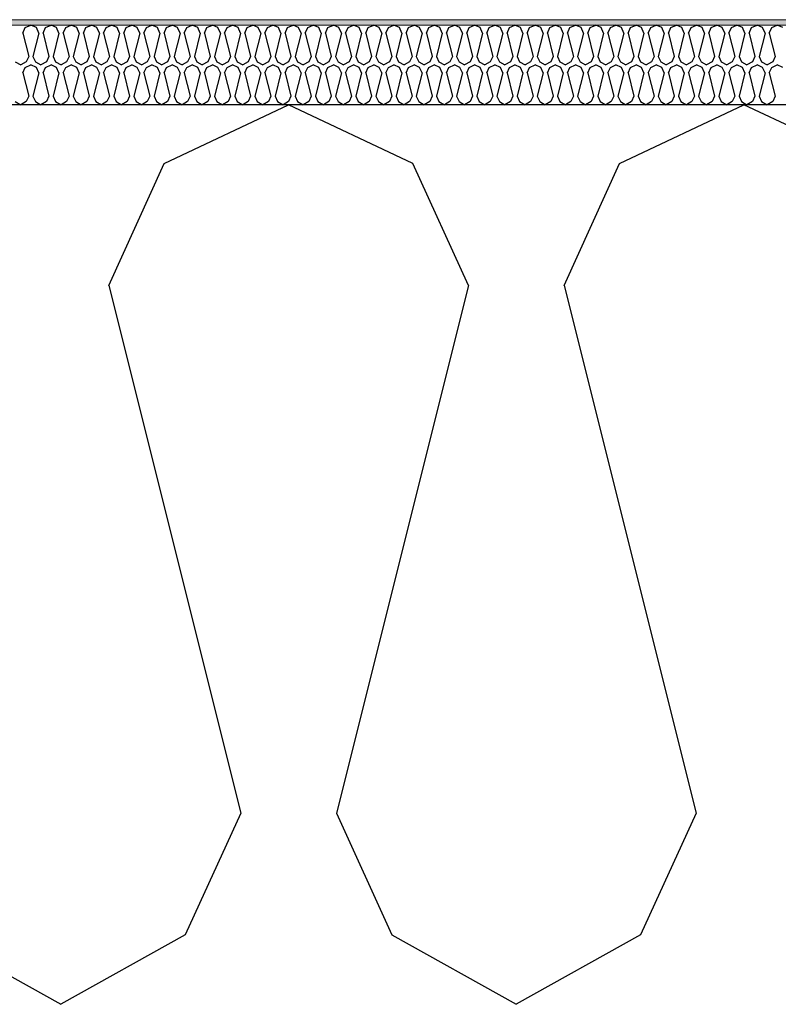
# Model space of a CAD drawing. Header units: millimetres. Extents: x -8544 to 51179, y -2070 to 13050.
# Tile 16 of 168: x -3185 to -2899, y 6850 to 7221. Entities that reach past the tile are written whole.
import ezdxf

# ---------------------------------------------------------------- set-up
doc = ezdxf.new("R2010")
doc.units = ezdxf.units.MM
doc.header["$LTSCALE"] = 0.5
doc.header["$MEASUREMENT"] = 0
doc.linetypes.add('PLINE', pattern=[0])
for name, color, linetype in [('261- Primærkonstruksjon (tak) (Skravur)(Nye konstruksjoner)', 7, 'Continuous'), ('261- Primærkonstruksjon (tak)(Nye konstruksjoner)', 7, 'Continuous'), ('262- Taktekking (Skravur)(Nye konstruksjoner)', 7, 'Continuous')]:
    doc.layers.add(name, color=color, linetype=linetype)
doc.layers.add('262- Taktekking(Nye konstruksjoner)', color=7, linetype='Continuous', lineweight=0)

# ---------------------------------------------------------------- blocks, each defined once
blk = doc.blocks.new('*X108')
at = {"layer": '262- Taktekking (Skravur)(Nye konstruksjoner)', "linetype": 'PLINE'}
for p, q in [((-3183.32, 7215.62), (-3182.4, 7217.65)), ((-3182.4, 7217.65), (-3180.32, 7218.63)), ((-3178.25, 7217.65), (-3180.32, 7218.63)), ((-3177.32, 7215.62), (-3178.25, 7217.65)), ((-3175.73, 7215.62), (-3174.81, 7217.65)), ((-3174.81, 7217.65), (-3172.73, 7218.63)), ((-3170.66, 7217.65), (-3172.73, 7218.63)), ((-3169.73, 7215.62), (-3170.66, 7217.65)), ((-3168.14, 7215.62), (-3167.21, 7217.65)), ((-3167.21, 7217.65), (-3165.14, 7218.63)), ((-3163.07, 7217.65), (-3165.14, 7218.63)), ((-3162.14, 7215.62), (-3163.07, 7217.65)), ((-3160.55, 7215.62), (-3159.62, 7217.65)), ((-3159.62, 7217.65), (-3157.55, 7218.63)), ((-3155.48, 7217.65), (-3157.55, 7218.63)), ((-3154.55, 7215.62), (-3155.48, 7217.65)), ((-3152.96, 7215.62), (-3152.03, 7217.65)), ((-3152.03, 7217.65), (-3149.96, 7218.63)), ((-3147.89, 7217.65), (-3149.96, 7218.63)), ((-3146.96, 7215.62), (-3147.89, 7217.65)), ((-3145.37, 7215.62), (-3144.44, 7217.65)), ((-3144.44, 7217.65), (-3142.37, 7218.63)), ((-3140.3, 7217.65), (-3142.37, 7218.63)), ((-3139.37, 7215.62), (-3140.3, 7217.65)), ((-3137.78, 7215.62), (-3136.85, 7217.65)), ((-3136.85, 7217.65), (-3134.78, 7218.63)), ((-3132.71, 7217.65), (-3134.78, 7218.63)), ((-3131.78, 7215.62), (-3132.71, 7217.65)), ((-3130.19, 7215.62), (-3129.26, 7217.65)), ((-3129.26, 7217.65), (-3127.19, 7218.63)), ((-3125.12, 7217.65), (-3127.19, 7218.63)), ((-3124.19, 7215.62), (-3125.12, 7217.65)), ((-3122.6, 7215.62), (-3121.67, 7217.65)), ((-3121.67, 7217.65), (-3119.6, 7218.63)), ((-3117.53, 7217.65), (-3119.6, 7218.63)), ((-3116.6, 7215.62), (-3117.53, 7217.65)), ((-3115.01, 7215.62), (-3114.08, 7217.65)), ((-3114.08, 7217.65), (-3112.01, 7218.63)), ((-3109.94, 7217.65), (-3112.01, 7218.63)), ((-3109.01, 7215.62), (-3109.94, 7217.65)), ((-3107.42, 7215.62), (-3106.49, 7217.65)), ((-3106.49, 7217.65), (-3104.42, 7218.63)), ((-3102.35, 7217.65), (-3104.42, 7218.63)), ((-3101.42, 7215.62), (-3102.35, 7217.65)), ((-3099.83, 7215.62), (-3098.9, 7217.65)), ((-3098.9, 7217.65), (-3096.83, 7218.63)), ((-3094.76, 7217.65), (-3096.83, 7218.63)), ((-3093.83, 7215.62), (-3094.76, 7217.65)), ((-3092.24, 7215.62), (-3091.31, 7217.65)), ((-3091.31, 7217.65), (-3089.24, 7218.63)), ((-3087.17, 7217.65), (-3089.24, 7218.63)), ((-3086.24, 7215.62), (-3087.17, 7217.65)), ((-3084.65, 7215.62), (-3083.72, 7217.65)), ((-3083.72, 7217.65), (-3081.65, 7218.63)), ((-3079.58, 7217.65), (-3081.65, 7218.63)), ((-3078.65, 7215.62), (-3079.58, 7217.65)), ((-3077.06, 7215.62), (-3076.13, 7217.65)), ((-3076.13, 7217.65), (-3074.06, 7218.63)), ((-3071.99, 7217.65), (-3074.06, 7218.63)), ((-3071.06, 7215.62), (-3071.99, 7217.65)), ((-3069.47, 7215.62), (-3068.54, 7217.65)), ((-3068.54, 7217.65), (-3066.47, 7218.63)), ((-3064.4, 7217.65), (-3066.47, 7218.63)), ((-3063.47, 7215.62), (-3064.4, 7217.65)), ((-3061.88, 7215.62), (-3060.95, 7217.65)), ((-3060.95, 7217.65), (-3058.88, 7218.63)), ((-3056.81, 7217.65), (-3058.88, 7218.63)), ((-3055.88, 7215.62), (-3056.81, 7217.65)), ((-3054.29, 7215.62), (-3053.36, 7217.65)), ((-3053.36, 7217.65), (-3051.29, 7218.63)), ((-3049.22, 7217.65), (-3051.29, 7218.63)), ((-3048.29, 7215.62), (-3049.22, 7217.65)), ((-3046.7, 7215.62), (-3045.77, 7217.65)), ((-3045.77, 7217.65), (-3043.7, 7218.63)), ((-3041.62, 7217.65), (-3043.7, 7218.63)), ((-3040.7, 7215.62), (-3041.62, 7217.65)), ((-3039.11, 7215.62), (-3038.18, 7217.65)), ((-3038.18, 7217.65), (-3036.11, 7218.63)), ((-3034.03, 7217.65), (-3036.11, 7218.63)), ((-3033.11, 7215.62), (-3034.03, 7217.65)), ((-3031.51, 7215.62), (-3030.59, 7217.65)), ((-3030.59, 7217.65), (-3028.52, 7218.63)), ((-3026.44, 7217.65), (-3028.52, 7218.63)), ((-3025.52, 7215.62), (-3026.44, 7217.65)), ((-3023.92, 7215.62), (-3023, 7217.65)), ((-3023, 7217.65), (-3020.93, 7218.63)), ((-3018.85, 7217.65), (-3020.93, 7218.63)), ((-3017.93, 7215.62), (-3018.85, 7217.65)), ((-3016.33, 7215.62), (-3015.41, 7217.65)), ((-3015.41, 7217.65), (-3013.34, 7218.63)), ((-3011.26, 7217.65), (-3013.34, 7218.63)), ((-3010.34, 7215.62), (-3011.26, 7217.65)), ((-3008.74, 7215.62), (-3007.82, 7217.65)), ((-3007.82, 7217.65), (-3005.75, 7218.63)), ((-3003.67, 7217.65), (-3005.75, 7218.63)), ((-3002.75, 7215.62), (-3003.67, 7217.65)), ((-3001.15, 7215.62), (-3000.23, 7217.65)), ((-3000.23, 7217.65), (-2998.16, 7218.63)), ((-2996.08, 7217.65), (-2998.16, 7218.63)), ((-2995.16, 7215.62), (-2996.08, 7217.65)), ((-2993.56, 7215.62), (-2992.64, 7217.65)), ((-2992.64, 7217.65), (-2990.57, 7218.63)), ((-2988.49, 7217.65), (-2990.57, 7218.63)), ((-2987.57, 7215.62), (-2988.49, 7217.65)), ((-2985.97, 7215.62), (-2985.05, 7217.65)), ((-2985.05, 7217.65), (-2982.98, 7218.63)), ((-2980.9, 7217.65), (-2982.98, 7218.63)), ((-2979.98, 7215.62), (-2980.9, 7217.65)), ((-2978.38, 7215.62), (-2977.46, 7217.65)), ((-2977.46, 7217.65), (-2975.39, 7218.63)), ((-2973.31, 7217.65), (-2975.39, 7218.63)), ((-2972.39, 7215.62), (-2973.31, 7217.65)), ((-2970.79, 7215.62), (-2969.87, 7217.65)), ((-2969.87, 7217.65), (-2967.79, 7218.63)), ((-2965.72, 7217.65), (-2967.79, 7218.63)), ((-2964.8, 7215.62), (-2965.72, 7217.65)), ((-2963.2, 7215.62), (-2962.28, 7217.65)), ((-2962.28, 7217.65), (-2960.2, 7218.63)), ((-2958.13, 7217.65), (-2960.2, 7218.63)), ((-2957.21, 7215.62), (-2958.13, 7217.65)), ((-2955.61, 7215.62), (-2954.69, 7217.65)), ((-2954.69, 7217.65), (-2952.61, 7218.63)), ((-2950.54, 7217.65), (-2952.61, 7218.63)), ((-2949.62, 7215.62), (-2950.54, 7217.65)), ((-2948.02, 7215.62), (-2947.1, 7217.65)), ((-2947.1, 7217.65), (-2945.02, 7218.63)), ((-2942.95, 7217.65), (-2945.02, 7218.63)), ((-2942.03, 7215.62), (-2942.95, 7217.65)), ((-2940.43, 7215.62), (-2939.51, 7217.65)), ((-2939.51, 7217.65), (-2937.43, 7218.63)), ((-2935.36, 7217.65), (-2937.43, 7218.63)), ((-2934.44, 7215.62), (-2935.36, 7217.65)), ((-2932.84, 7215.62), (-2931.92, 7217.65)), ((-2931.92, 7217.65), (-2929.84, 7218.63)), ((-2927.77, 7217.65), (-2929.84, 7218.63)), ((-2926.85, 7215.62), (-2927.77, 7217.65)), ((-2925.25, 7215.62), (-2924.33, 7217.65)), ((-2924.33, 7217.65), (-2922.25, 7218.63)), ((-2920.18, 7217.65), (-2922.25, 7218.63)), ((-2919.26, 7215.62), (-2920.18, 7217.65)), ((-2917.66, 7215.62), (-2916.74, 7217.65)), ((-2916.74, 7217.65), (-2914.66, 7218.63)), ((-2912.59, 7217.65), (-2914.66, 7218.63)), ((-2911.67, 7215.62), (-2912.59, 7217.65)), ((-2910.07, 7215.62), (-2909.15, 7217.65)), ((-2909.15, 7217.65), (-2907.07, 7218.63)), ((-2905, 7217.65), (-2907.07, 7218.63)), ((-2904.08, 7215.62), (-2905, 7217.65)), ((-2902.48, 7215.62), (-2901.56, 7217.65)), ((-2901.56, 7217.65), (-2899.48, 7218.63)), ((-2897.41, 7217.65), (-2899.48, 7218.63)), ((-3183.32, 7215.62), (-3181.12, 7206.82)), ((-3177.32, 7215.62), (-3179.53, 7206.82)), ((-3175.73, 7215.62), (-3173.53, 7206.82)), ((-3169.73, 7215.62), (-3171.93, 7206.82)), ((-3168.14, 7215.62), (-3165.94, 7206.82)), ((-3162.14, 7215.62), (-3164.34, 7206.82)), ((-3160.55, 7215.62), (-3158.35, 7206.82)), ((-3154.55, 7215.62), (-3156.75, 7206.82)), ((-3152.96, 7215.62), (-3150.76, 7206.82)), ((-3146.96, 7215.62), (-3149.16, 7206.82)), ((-3145.37, 7215.62), (-3143.17, 7206.82)), ((-3139.37, 7215.62), (-3141.57, 7206.82)), ((-3137.78, 7215.62), (-3135.58, 7206.82)), ((-3131.78, 7215.62), (-3133.98, 7206.82)), ((-3130.19, 7215.62), (-3127.99, 7206.82)), ((-3124.19, 7215.62), (-3126.39, 7206.82)), ((-3122.6, 7215.62), (-3120.4, 7206.82)), ((-3116.6, 7215.62), (-3118.8, 7206.82)), ((-3115.01, 7215.62), (-3112.81, 7206.82)), ((-3109.01, 7215.62), (-3111.21, 7206.82)), ((-3107.42, 7215.62), (-3105.22, 7206.82)), ((-3101.42, 7215.62), (-3103.62, 7206.82)), ((-3099.83, 7215.62), (-3097.63, 7206.82)), ((-3093.83, 7215.62), (-3096.03, 7206.82)), ((-3092.24, 7215.62), (-3090.04, 7206.82)), ((-3086.24, 7215.62), (-3088.44, 7206.82)), ((-3084.65, 7215.62), (-3082.45, 7206.82)), ((-3078.65, 7215.62), (-3080.85, 7206.82)), ((-3077.06, 7215.62), (-3074.86, 7206.82)), ((-3071.06, 7215.62), (-3073.26, 7206.82)), ((-3069.47, 7215.62), (-3067.27, 7206.82)), ((-3063.47, 7215.62), (-3065.67, 7206.82)), ((-3061.88, 7215.62), (-3059.68, 7206.82)), ((-3055.88, 7215.62), (-3058.08, 7206.82)), ((-3054.29, 7215.62), (-3052.09, 7206.82)), ((-3048.29, 7215.62), (-3050.49, 7206.82)), ((-3046.7, 7215.62), (-3044.49, 7206.82)), ((-3040.7, 7215.62), (-3042.9, 7206.82)), ((-3039.11, 7215.62), (-3036.9, 7206.82)), ((-3033.11, 7215.62), (-3035.31, 7206.82)), ((-3031.51, 7215.62), (-3029.31, 7206.82)), ((-3025.52, 7215.62), (-3027.72, 7206.82)), ((-3023.92, 7215.62), (-3021.72, 7206.82)), ((-3017.93, 7215.62), (-3020.13, 7206.82)), ((-3016.33, 7215.62), (-3014.13, 7206.82)), ((-3010.34, 7215.62), (-3012.54, 7206.82)), ((-3008.74, 7215.62), (-3006.54, 7206.82)), ((-3002.75, 7215.62), (-3004.95, 7206.82)), ((-3001.15, 7215.62), (-2998.95, 7206.82)), ((-2995.16, 7215.62), (-2997.36, 7206.82)), ((-2993.56, 7215.62), (-2991.36, 7206.82)), ((-2987.57, 7215.62), (-2989.77, 7206.82)), ((-2985.97, 7215.62), (-2983.77, 7206.82)), ((-2979.98, 7215.62), (-2982.18, 7206.82)), ((-2978.38, 7215.62), (-2976.18, 7206.82)), ((-2972.39, 7215.62), (-2974.59, 7206.82)), ((-2970.79, 7215.62), (-2968.59, 7206.82)), ((-2964.8, 7215.62), (-2967, 7206.82)), ((-2963.2, 7215.62), (-2961, 7206.82)), ((-2957.21, 7215.62), (-2959.41, 7206.82)), ((-2955.61, 7215.62), (-2953.41, 7206.82)), ((-2949.62, 7215.62), (-2951.82, 7206.82)), ((-2948.02, 7215.62), (-2945.82, 7206.82)), ((-2942.03, 7215.62), (-2944.23, 7206.82)), ((-2940.43, 7215.62), (-2938.23, 7206.82)), ((-2934.44, 7215.62), (-2936.64, 7206.82)), ((-2932.84, 7215.62), (-2930.64, 7206.82)), ((-2926.85, 7215.62), (-2929.05, 7206.82)), ((-2925.25, 7215.62), (-2923.05, 7206.82)), ((-2919.26, 7215.62), (-2921.46, 7206.82)), ((-2917.66, 7215.62), (-2915.46, 7206.82)), ((-2911.67, 7215.62), (-2913.87, 7206.82)), ((-2910.07, 7215.62), (-2907.87, 7206.82)), ((-2904.08, 7215.62), (-2906.28, 7206.82)), ((-2902.48, 7215.62), (-2900.28, 7206.82)), ((-3181.12, 7206.82), (-3182.04, 7204.79)), ((-3179.53, 7206.82), (-3178.6, 7204.79)), ((-3173.53, 7206.82), (-3174.45, 7204.79)), ((-3171.93, 7206.82), (-3171.01, 7204.79)), ((-3165.94, 7206.82), (-3166.86, 7204.79)), ((-3164.34, 7206.82), (-3163.42, 7204.79)), ((-3158.35, 7206.82), (-3159.27, 7204.79)), ((-3156.75, 7206.82), (-3155.83, 7204.79)), ((-3150.76, 7206.82), (-3151.68, 7204.79)), ((-3149.16, 7206.82), (-3148.24, 7204.79)), ((-3143.17, 7206.82), (-3144.09, 7204.79)), ((-3141.57, 7206.82), (-3140.65, 7204.79)), ((-3135.58, 7206.82), (-3136.5, 7204.79)), ((-3133.98, 7206.82), (-3133.06, 7204.79)), ((-3127.99, 7206.82), (-3128.91, 7204.79)), ((-3126.39, 7206.82), (-3125.47, 7204.79)), ((-3120.4, 7206.82), (-3121.32, 7204.79)), ((-3118.8, 7206.82), (-3117.88, 7204.79)), ((-3112.81, 7206.82), (-3113.73, 7204.79)), ((-3111.21, 7206.82), (-3110.29, 7204.79)), ((-3105.22, 7206.82), (-3106.14, 7204.79)), ((-3103.62, 7206.82), (-3102.7, 7204.79)), ((-3097.63, 7206.82), (-3098.55, 7204.79)), ((-3096.03, 7206.82), (-3095.11, 7204.79)), ((-3090.04, 7206.82), (-3090.96, 7204.79)), ((-3088.44, 7206.82), (-3087.52, 7204.79)), ((-3082.45, 7206.82), (-3083.37, 7204.79)), ((-3080.85, 7206.82), (-3079.93, 7204.79)), ((-3074.86, 7206.82), (-3075.78, 7204.79)), ((-3073.26, 7206.82), (-3072.34, 7204.79)), ((-3067.27, 7206.82), (-3068.19, 7204.79)), ((-3065.67, 7206.82), (-3064.75, 7204.79)), ((-3059.68, 7206.82), (-3060.6, 7204.79)), ((-3058.08, 7206.82), (-3057.16, 7204.79)), ((-3052.09, 7206.82), (-3053.01, 7204.79)), ((-3050.49, 7206.82), (-3049.57, 7204.79)), ((-3044.49, 7206.82), (-3045.42, 7204.79)), ((-3042.9, 7206.82), (-3041.98, 7204.79)), ((-3036.9, 7206.82), (-3037.83, 7204.79)), ((-3035.31, 7206.82), (-3034.39, 7204.79)), ((-3029.31, 7206.82), (-3030.24, 7204.79)), ((-3027.72, 7206.82), (-3026.79, 7204.79)), ((-3021.72, 7206.82), (-3022.65, 7204.79)), ((-3020.13, 7206.82), (-3019.2, 7204.79)), ((-3014.13, 7206.82), (-3015.06, 7204.79)), ((-3012.54, 7206.82), (-3011.61, 7204.79)), ((-3006.54, 7206.82), (-3007.47, 7204.79)), ((-3004.95, 7206.82), (-3004.02, 7204.79)), ((-2998.95, 7206.82), (-2999.88, 7204.79)), ((-2997.36, 7206.82), (-2996.43, 7204.79)), ((-2991.36, 7206.82), (-2992.29, 7204.79)), ((-2989.77, 7206.82), (-2988.84, 7204.79)), ((-2983.77, 7206.82), (-2984.7, 7204.79)), ((-2982.18, 7206.82), (-2981.25, 7204.79)), ((-2976.18, 7206.82), (-2977.11, 7204.79)), ((-2974.59, 7206.82), (-2973.66, 7204.79)), ((-2968.59, 7206.82), (-2969.52, 7204.79)), ((-2967, 7206.82), (-2966.07, 7204.79)), ((-2961, 7206.82), (-2961.93, 7204.79)), ((-2959.41, 7206.82), (-2958.48, 7204.79)), ((-2953.41, 7206.82), (-2954.34, 7204.79)), ((-2951.82, 7206.82), (-2950.89, 7204.79)), ((-2945.82, 7206.82), (-2946.75, 7204.79)), ((-2944.23, 7206.82), (-2943.3, 7204.79)), ((-2938.23, 7206.82), (-2939.16, 7204.79)), ((-2936.64, 7206.82), (-2935.71, 7204.79)), ((-2930.64, 7206.82), (-2931.57, 7204.79)), ((-2929.05, 7206.82), (-2928.12, 7204.79)), ((-2923.05, 7206.82), (-2923.98, 7204.79)), ((-2921.46, 7206.82), (-2920.53, 7204.79)), ((-2915.46, 7206.82), (-2916.39, 7204.79)), ((-2913.87, 7206.82), (-2912.94, 7204.79)), ((-2907.87, 7206.82), (-2908.8, 7204.79)), ((-2906.28, 7206.82), (-2905.35, 7204.79)), ((-2900.28, 7206.82), (-2901.2, 7204.79)), ((-3186.19, 7204.79), (-3184.12, 7203.63)), ((-3182.04, 7204.79), (-3184.12, 7203.63)), ((-3183.32, 7200.62), (-3182.4, 7202.65)), ((-3182.4, 7202.65), (-3180.32, 7203.63)), ((-3178.25, 7202.65), (-3180.32, 7203.63)), ((-3178.6, 7204.79), (-3176.53, 7203.63)), ((-3177.32, 7200.62), (-3178.25, 7202.65)), ((-3174.45, 7204.79), (-3176.53, 7203.63)), ((-3175.73, 7200.62), (-3174.81, 7202.65)), ((-3174.81, 7202.65), (-3172.73, 7203.63)), ((-3170.66, 7202.65), (-3172.73, 7203.63)), ((-3171.01, 7204.79), (-3168.94, 7203.63)), ((-3169.73, 7200.62), (-3170.66, 7202.65)), ((-3166.86, 7204.79), (-3168.94, 7203.63)), ((-3168.14, 7200.62), (-3167.21, 7202.65)), ((-3167.21, 7202.65), (-3165.14, 7203.63)), ((-3163.07, 7202.65), (-3165.14, 7203.63)), ((-3163.42, 7204.79), (-3161.35, 7203.63)), ((-3162.14, 7200.62), (-3163.07, 7202.65)), ((-3159.27, 7204.79), (-3161.35, 7203.63)), ((-3160.55, 7200.62), (-3159.62, 7202.65)), ((-3159.62, 7202.65), (-3157.55, 7203.63)), ((-3155.48, 7202.65), (-3157.55, 7203.63)), ((-3155.83, 7204.79), (-3153.76, 7203.63)), ((-3154.55, 7200.62), (-3155.48, 7202.65)), ((-3151.68, 7204.79), (-3153.76, 7203.63)), ((-3152.96, 7200.62), (-3152.03, 7202.65)), ((-3152.03, 7202.65), (-3149.96, 7203.63)), ((-3147.89, 7202.65), (-3149.96, 7203.63)), ((-3148.24, 7204.79), (-3146.17, 7203.63)), ((-3146.96, 7200.62), (-3147.89, 7202.65)), ((-3144.09, 7204.79), (-3146.17, 7203.63)), ((-3145.37, 7200.62), (-3144.44, 7202.65)), ((-3144.44, 7202.65), (-3142.37, 7203.63)), ((-3140.3, 7202.65), (-3142.37, 7203.63)), ((-3140.65, 7204.79), (-3138.58, 7203.63)), ((-3139.37, 7200.62), (-3140.3, 7202.65)), ((-3136.5, 7204.79), (-3138.58, 7203.63)), ((-3137.78, 7200.62), (-3136.85, 7202.65)), ((-3136.85, 7202.65), (-3134.78, 7203.63)), ((-3132.71, 7202.65), (-3134.78, 7203.63)), ((-3133.06, 7204.79), (-3130.99, 7203.63)), ((-3131.78, 7200.62), (-3132.71, 7202.65)), ((-3128.91, 7204.79), (-3130.99, 7203.63)), ((-3130.19, 7200.62), (-3129.26, 7202.65)), ((-3129.26, 7202.65), (-3127.19, 7203.63)), ((-3125.12, 7202.65), (-3127.19, 7203.63)), ((-3125.47, 7204.79), (-3123.4, 7203.63)), ((-3124.19, 7200.62), (-3125.12, 7202.65)), ((-3121.32, 7204.79), (-3123.4, 7203.63)), ((-3122.6, 7200.62), (-3121.67, 7202.65)), ((-3121.67, 7202.65), (-3119.6, 7203.63)), ((-3117.53, 7202.65), (-3119.6, 7203.63)), ((-3117.88, 7204.79), (-3115.81, 7203.63)), ((-3116.6, 7200.62), (-3117.53, 7202.65)), ((-3113.73, 7204.79), (-3115.81, 7203.63)), ((-3115.01, 7200.62), (-3114.08, 7202.65)), ((-3114.08, 7202.65), (-3112.01, 7203.63)), ((-3109.94, 7202.65), (-3112.01, 7203.63)), ((-3110.29, 7204.79), (-3108.21, 7203.63)), ((-3109.01, 7200.62), (-3109.94, 7202.65)), ((-3106.14, 7204.79), (-3108.21, 7203.63)), ((-3107.42, 7200.62), (-3106.49, 7202.65)), ((-3106.49, 7202.65), (-3104.42, 7203.63)), ((-3102.35, 7202.65), (-3104.42, 7203.63)), ((-3102.7, 7204.79), (-3100.62, 7203.63)), ((-3101.42, 7200.62), (-3102.35, 7202.65)), ((-3098.55, 7204.79), (-3100.62, 7203.63)), ((-3099.83, 7200.62), (-3098.9, 7202.65)), ((-3098.9, 7202.65), (-3096.83, 7203.63)), ((-3094.76, 7202.65), (-3096.83, 7203.63)), ((-3095.11, 7204.79), (-3093.03, 7203.63)), ((-3093.83, 7200.62), (-3094.76, 7202.65)), ((-3090.96, 7204.79), (-3093.03, 7203.63)), ((-3092.24, 7200.62), (-3091.31, 7202.65)), ((-3091.31, 7202.65), (-3089.24, 7203.63)), ((-3087.17, 7202.65), (-3089.24, 7203.63)), ((-3087.52, 7204.79), (-3085.44, 7203.63)), ((-3086.24, 7200.62), (-3087.17, 7202.65)), ((-3083.37, 7204.79), (-3085.44, 7203.63)), ((-3084.65, 7200.62), (-3083.72, 7202.65)), ((-3083.72, 7202.65), (-3081.65, 7203.63)), ((-3079.58, 7202.65), (-3081.65, 7203.63)), ((-3079.93, 7204.79), (-3077.85, 7203.63)), ((-3078.65, 7200.62), (-3079.58, 7202.65)), ((-3075.78, 7204.79), (-3077.85, 7203.63)), ((-3077.06, 7200.62), (-3076.13, 7202.65)), ((-3076.13, 7202.65), (-3074.06, 7203.63)), ((-3071.99, 7202.65), (-3074.06, 7203.63)), ((-3072.34, 7204.79), (-3070.26, 7203.63)), ((-3071.06, 7200.62), (-3071.99, 7202.65)), ((-3068.19, 7204.79), (-3070.26, 7203.63)), ((-3069.47, 7200.62), (-3068.54, 7202.65)), ((-3068.54, 7202.65), (-3066.47, 7203.63)), ((-3064.4, 7202.65), (-3066.47, 7203.63)), ((-3064.75, 7204.79), (-3062.67, 7203.63)), ((-3063.47, 7200.62), (-3064.4, 7202.65)), ((-3060.6, 7204.79), (-3062.67, 7203.63)), ((-3061.88, 7200.62), (-3060.95, 7202.65)), ((-3060.95, 7202.65), (-3058.88, 7203.63)), ((-3056.81, 7202.65), (-3058.88, 7203.63)), ((-3057.16, 7204.79), (-3055.08, 7203.63)), ((-3055.88, 7200.62), (-3056.81, 7202.65)), ((-3053.01, 7204.79), (-3055.08, 7203.63)), ((-3054.29, 7200.62), (-3053.36, 7202.65)), ((-3053.36, 7202.65), (-3051.29, 7203.63)), ((-3049.22, 7202.65), (-3051.29, 7203.63)), ((-3049.57, 7204.79), (-3047.49, 7203.63)), ((-3048.29, 7200.62), (-3049.22, 7202.65)), ((-3045.42, 7204.79), (-3047.49, 7203.63)), ((-3046.7, 7200.62), (-3045.77, 7202.65)), ((-3045.77, 7202.65), (-3043.7, 7203.63)), ((-3041.62, 7202.65), (-3043.7, 7203.63)), ((-3041.98, 7204.79), (-3039.9, 7203.63)), ((-3040.7, 7200.62), (-3041.62, 7202.65)), ((-3037.83, 7204.79), (-3039.9, 7203.63)), ((-3039.11, 7200.62), (-3038.18, 7202.65)), ((-3038.18, 7202.65), (-3036.11, 7203.63)), ((-3034.03, 7202.65), (-3036.11, 7203.63)), ((-3034.39, 7204.79), (-3032.31, 7203.63)), ((-3033.11, 7200.62), (-3034.03, 7202.65)), ((-3030.24, 7204.79), (-3032.31, 7203.63)), ((-3031.51, 7200.62), (-3030.59, 7202.65)), ((-3030.59, 7202.65), (-3028.52, 7203.63)), ((-3026.44, 7202.65), (-3028.52, 7203.63)), ((-3026.79, 7204.79), (-3024.72, 7203.63)), ((-3025.52, 7200.62), (-3026.44, 7202.65)), ((-3022.65, 7204.79), (-3024.72, 7203.63)), ((-3023.92, 7200.62), (-3023, 7202.65)), ((-3023, 7202.65), (-3020.93, 7203.63)), ((-3018.85, 7202.65), (-3020.93, 7203.63)), ((-3019.2, 7204.79), (-3017.13, 7203.63)), ((-3017.93, 7200.62), (-3018.85, 7202.65)), ((-3015.06, 7204.79), (-3017.13, 7203.63)), ((-3016.33, 7200.62), (-3015.41, 7202.65)), ((-3015.41, 7202.65), (-3013.34, 7203.63)), ((-3011.26, 7202.65), (-3013.34, 7203.63)), ((-3011.61, 7204.79), (-3009.54, 7203.63)), ((-3010.34, 7200.62), (-3011.26, 7202.65)), ((-3007.47, 7204.79), (-3009.54, 7203.63)), ((-3008.74, 7200.62), (-3007.82, 7202.65)), ((-3007.82, 7202.65), (-3005.75, 7203.63)), ((-3003.67, 7202.65), (-3005.75, 7203.63)), ((-3004.02, 7204.79), (-3001.95, 7203.63)), ((-3002.75, 7200.62), (-3003.67, 7202.65)), ((-2999.88, 7204.79), (-3001.95, 7203.63)), ((-3001.15, 7200.62), (-3000.23, 7202.65)), ((-3000.23, 7202.65), (-2998.16, 7203.63)), ((-2996.08, 7202.65), (-2998.16, 7203.63)), ((-2996.43, 7204.79), (-2994.36, 7203.63)), ((-2995.16, 7200.62), (-2996.08, 7202.65)), ((-2992.29, 7204.79), (-2994.36, 7203.63)), ((-2993.56, 7200.62), (-2992.64, 7202.65)), ((-2992.64, 7202.65), (-2990.57, 7203.63)), ((-2988.49, 7202.65), (-2990.57, 7203.63)), ((-2988.84, 7204.79), (-2986.77, 7203.63)), ((-2987.57, 7200.62), (-2988.49, 7202.65)), ((-2984.7, 7204.79), (-2986.77, 7203.63)), ((-2985.97, 7200.62), (-2985.05, 7202.65)), ((-2985.05, 7202.65), (-2982.98, 7203.63)), ((-2980.9, 7202.65), (-2982.98, 7203.63)), ((-2981.25, 7204.79), (-2979.18, 7203.63)), ((-2979.98, 7200.62), (-2980.9, 7202.65)), ((-2977.11, 7204.79), (-2979.18, 7203.63)), ((-2978.38, 7200.62), (-2977.46, 7202.65)), ((-2977.46, 7202.65), (-2975.39, 7203.63)), ((-2973.31, 7202.65), (-2975.39, 7203.63)), ((-2973.66, 7204.79), (-2971.59, 7203.63)), ((-2972.39, 7200.62), (-2973.31, 7202.65)), ((-2969.52, 7204.79), (-2971.59, 7203.63)), ((-2970.79, 7200.62), (-2969.87, 7202.65)), ((-2969.87, 7202.65), (-2967.79, 7203.63)), ((-2965.72, 7202.65), (-2967.79, 7203.63)), ((-2966.07, 7204.79), (-2964, 7203.63)), ((-2964.8, 7200.62), (-2965.72, 7202.65)), ((-2961.93, 7204.79), (-2964, 7203.63)), ((-2963.2, 7200.62), (-2962.28, 7202.65)), ((-2962.28, 7202.65), (-2960.2, 7203.63)), ((-2958.13, 7202.65), (-2960.2, 7203.63)), ((-2958.48, 7204.79), (-2956.41, 7203.63)), ((-2957.21, 7200.62), (-2958.13, 7202.65)), ((-2954.34, 7204.79), (-2956.41, 7203.63)), ((-2955.61, 7200.62), (-2954.69, 7202.65)), ((-2954.69, 7202.65), (-2952.61, 7203.63)), ((-2950.54, 7202.65), (-2952.61, 7203.63)), ((-2950.89, 7204.79), (-2948.82, 7203.63)), ((-2949.62, 7200.62), (-2950.54, 7202.65)), ((-2946.75, 7204.79), (-2948.82, 7203.63)), ((-2948.02, 7200.62), (-2947.1, 7202.65)), ((-2947.1, 7202.65), (-2945.02, 7203.63)), ((-2942.95, 7202.65), (-2945.02, 7203.63)), ((-2943.3, 7204.79), (-2941.23, 7203.63)), ((-2942.03, 7200.62), (-2942.95, 7202.65)), ((-2939.16, 7204.79), (-2941.23, 7203.63)), ((-2940.43, 7200.62), (-2939.51, 7202.65)), ((-2939.51, 7202.65), (-2937.43, 7203.63)), ((-2935.36, 7202.65), (-2937.43, 7203.63)), ((-2935.71, 7204.79), (-2933.64, 7203.63)), ((-2934.44, 7200.62), (-2935.36, 7202.65)), ((-2931.57, 7204.79), (-2933.64, 7203.63)), ((-2932.84, 7200.62), (-2931.92, 7202.65)), ((-2931.92, 7202.65), (-2929.84, 7203.63)), ((-2927.77, 7202.65), (-2929.84, 7203.63)), ((-2928.12, 7204.79), (-2926.05, 7203.63)), ((-2926.85, 7200.62), (-2927.77, 7202.65)), ((-2923.98, 7204.79), (-2926.05, 7203.63)), ((-2925.25, 7200.62), (-2924.33, 7202.65)), ((-2924.33, 7202.65), (-2922.25, 7203.63)), ((-2920.18, 7202.65), (-2922.25, 7203.63)), ((-2920.53, 7204.79), (-2918.46, 7203.63)), ((-2919.26, 7200.62), (-2920.18, 7202.65)), ((-2916.39, 7204.79), (-2918.46, 7203.63)), ((-2917.66, 7200.62), (-2916.74, 7202.65)), ((-2916.74, 7202.65), (-2914.66, 7203.63)), ((-2912.59, 7202.65), (-2914.66, 7203.63)), ((-2912.94, 7204.79), (-2910.87, 7203.63)), ((-2911.67, 7200.62), (-2912.59, 7202.65)), ((-2908.8, 7204.79), (-2910.87, 7203.63)), ((-2910.07, 7200.62), (-2909.15, 7202.65)), ((-2909.15, 7202.65), (-2907.07, 7203.63)), ((-2905, 7202.65), (-2907.07, 7203.63)), ((-2905.35, 7204.79), (-2903.28, 7203.63)), ((-2904.08, 7200.62), (-2905, 7202.65)), ((-2901.2, 7204.79), (-2903.28, 7203.63)), ((-2902.48, 7200.62), (-2901.56, 7202.65)), ((-2901.56, 7202.65), (-2899.48, 7203.63)), ((-2897.41, 7202.65), (-2899.48, 7203.63)), ((-3183.32, 7200.62), (-3181.12, 7191.81)), ((-3177.32, 7200.62), (-3179.53, 7191.81)), ((-3175.73, 7200.62), (-3173.53, 7191.81)), ((-3169.73, 7200.62), (-3171.93, 7191.81)), ((-3168.14, 7200.62), (-3165.94, 7191.81)), ((-3162.14, 7200.62), (-3164.34, 7191.81)), ((-3160.55, 7200.62), (-3158.35, 7191.81)), ((-3154.55, 7200.62), (-3156.75, 7191.81)), ((-3152.96, 7200.62), (-3150.76, 7191.81)), ((-3146.96, 7200.62), (-3149.16, 7191.81)), ((-3145.37, 7200.62), (-3143.17, 7191.81)), ((-3139.37, 7200.62), (-3141.57, 7191.81)), ((-3137.78, 7200.62), (-3135.58, 7191.81)), ((-3131.78, 7200.62), (-3133.98, 7191.81)), ((-3130.19, 7200.62), (-3127.99, 7191.81)), ((-3124.19, 7200.62), (-3126.39, 7191.81)), ((-3122.6, 7200.62), (-3120.4, 7191.81)), ((-3116.6, 7200.62), (-3118.8, 7191.81)), ((-3115.01, 7200.62), (-3112.81, 7191.81)), ((-3109.01, 7200.62), (-3111.21, 7191.81)), ((-3107.42, 7200.62), (-3105.22, 7191.81)), ((-3101.42, 7200.62), (-3103.62, 7191.81)), ((-3099.83, 7200.62), (-3097.63, 7191.81)), ((-3093.83, 7200.62), (-3096.03, 7191.81)), ((-3092.24, 7200.62), (-3090.04, 7191.81)), ((-3086.24, 7200.62), (-3088.44, 7191.81)), ((-3084.65, 7200.62), (-3082.45, 7191.81)), ((-3078.65, 7200.62), (-3080.85, 7191.81)), ((-3077.06, 7200.62), (-3074.86, 7191.81)), ((-3071.06, 7200.62), (-3073.26, 7191.81)), ((-3069.47, 7200.62), (-3067.27, 7191.81)), ((-3063.47, 7200.62), (-3065.67, 7191.81)), ((-3061.88, 7200.62), (-3059.68, 7191.81)), ((-3055.88, 7200.62), (-3058.08, 7191.81)), ((-3054.29, 7200.62), (-3052.09, 7191.81)), ((-3048.29, 7200.62), (-3050.49, 7191.81)), ((-3046.7, 7200.62), (-3044.49, 7191.81)), ((-3040.7, 7200.62), (-3042.9, 7191.81)), ((-3039.11, 7200.62), (-3036.9, 7191.81)), ((-3033.11, 7200.62), (-3035.31, 7191.81)), ((-3031.51, 7200.62), (-3029.31, 7191.81)), ((-3025.52, 7200.62), (-3027.72, 7191.81)), ((-3023.92, 7200.62), (-3021.72, 7191.81)), ((-3017.93, 7200.62), (-3020.13, 7191.81)), ((-3016.33, 7200.62), (-3014.13, 7191.81)), ((-3010.34, 7200.62), (-3012.54, 7191.81)), ((-3008.74, 7200.62), (-3006.54, 7191.81)), ((-3002.75, 7200.62), (-3004.95, 7191.81)), ((-3001.15, 7200.62), (-2998.95, 7191.81)), ((-2995.16, 7200.62), (-2997.36, 7191.81)), ((-2993.56, 7200.62), (-2991.36, 7191.81)), ((-2987.57, 7200.62), (-2989.77, 7191.81)), ((-2985.97, 7200.62), (-2983.77, 7191.81)), ((-2979.98, 7200.62), (-2982.18, 7191.81)), ((-2978.38, 7200.62), (-2976.18, 7191.81)), ((-2972.39, 7200.62), (-2974.59, 7191.81)), ((-2970.79, 7200.62), (-2968.59, 7191.81)), ((-2964.8, 7200.62), (-2967, 7191.81)), ((-2963.2, 7200.62), (-2961, 7191.81)), ((-2957.21, 7200.62), (-2959.41, 7191.81)), ((-2955.61, 7200.62), (-2953.41, 7191.81)), ((-2949.62, 7200.62), (-2951.82, 7191.81)), ((-2948.02, 7200.62), (-2945.82, 7191.81)), ((-2942.03, 7200.62), (-2944.23, 7191.81)), ((-2940.43, 7200.62), (-2938.23, 7191.81)), ((-2934.44, 7200.62), (-2936.64, 7191.81)), ((-2932.84, 7200.62), (-2930.64, 7191.81)), ((-2926.85, 7200.62), (-2929.05, 7191.81)), ((-2925.25, 7200.62), (-2923.05, 7191.81)), ((-2919.26, 7200.62), (-2921.46, 7191.81)), ((-2917.66, 7200.62), (-2915.46, 7191.81)), ((-2911.67, 7200.62), (-2913.87, 7191.81)), ((-2910.07, 7200.62), (-2907.87, 7191.81)), ((-2904.08, 7200.62), (-2906.28, 7191.81)), ((-2902.48, 7200.62), (-2900.28, 7191.81)), ((-3181.12, 7191.81), (-3182.04, 7189.78)), ((-3179.53, 7191.81), (-3178.6, 7189.78)), ((-3173.53, 7191.81), (-3174.45, 7189.78)), ((-3171.93, 7191.81), (-3171.01, 7189.78)), ((-3165.94, 7191.81), (-3166.86, 7189.78)), ((-3164.34, 7191.81), (-3163.42, 7189.78)), ((-3158.35, 7191.81), (-3159.27, 7189.78)), ((-3156.75, 7191.81), (-3155.83, 7189.78)), ((-3150.76, 7191.81), (-3151.68, 7189.78)), ((-3149.16, 7191.81), (-3148.24, 7189.78)), ((-3143.17, 7191.81), (-3144.09, 7189.78)), ((-3141.57, 7191.81), (-3140.65, 7189.78)), ((-3135.58, 7191.81), (-3136.5, 7189.78)), ((-3133.98, 7191.81), (-3133.06, 7189.78)), ((-3127.99, 7191.81), (-3128.91, 7189.78)), ((-3126.39, 7191.81), (-3125.47, 7189.78)), ((-3120.4, 7191.81), (-3121.32, 7189.78)), ((-3118.8, 7191.81), (-3117.88, 7189.78)), ((-3112.81, 7191.81), (-3113.73, 7189.78)), ((-3111.21, 7191.81), (-3110.29, 7189.78)), ((-3105.22, 7191.81), (-3106.14, 7189.78)), ((-3103.62, 7191.81), (-3102.7, 7189.78)), ((-3097.63, 7191.81), (-3098.55, 7189.78)), ((-3096.03, 7191.81), (-3095.11, 7189.78)), ((-3090.04, 7191.81), (-3090.96, 7189.78)), ((-3088.44, 7191.81), (-3087.52, 7189.78)), ((-3082.45, 7191.81), (-3083.37, 7189.78)), ((-3080.85, 7191.81), (-3079.93, 7189.78)), ((-3074.86, 7191.81), (-3075.78, 7189.78)), ((-3073.26, 7191.81), (-3072.34, 7189.78)), ((-3067.27, 7191.81), (-3068.19, 7189.78)), ((-3065.67, 7191.81), (-3064.75, 7189.78)), ((-3059.68, 7191.81), (-3060.6, 7189.78)), ((-3058.08, 7191.81), (-3057.16, 7189.78)), ((-3052.09, 7191.81), (-3053.01, 7189.78)), ((-3050.49, 7191.81), (-3049.57, 7189.78)), ((-3044.49, 7191.81), (-3045.42, 7189.78)), ((-3042.9, 7191.81), (-3041.98, 7189.78)), ((-3036.9, 7191.81), (-3037.83, 7189.78)), ((-3035.31, 7191.81), (-3034.39, 7189.78)), ((-3029.31, 7191.81), (-3030.24, 7189.78)), ((-3027.72, 7191.81), (-3026.79, 7189.78)), ((-3021.72, 7191.81), (-3022.65, 7189.78)), ((-3020.13, 7191.81), (-3019.2, 7189.78)), ((-3014.13, 7191.81), (-3015.06, 7189.78)), ((-3012.54, 7191.81), (-3011.61, 7189.78)), ((-3006.54, 7191.81), (-3007.47, 7189.78)), ((-3004.95, 7191.81), (-3004.02, 7189.78)), ((-2998.95, 7191.81), (-2999.88, 7189.78)), ((-2997.36, 7191.81), (-2996.43, 7189.78)), ((-2991.36, 7191.81), (-2992.29, 7189.78)), ((-2989.77, 7191.81), (-2988.84, 7189.78)), ((-2983.77, 7191.81), (-2984.7, 7189.78)), ((-2982.18, 7191.81), (-2981.25, 7189.78)), ((-2976.18, 7191.81), (-2977.11, 7189.78)), ((-2974.59, 7191.81), (-2973.66, 7189.78)), ((-2968.59, 7191.81), (-2969.52, 7189.78)), ((-2967, 7191.81), (-2966.07, 7189.78)), ((-2961, 7191.81), (-2961.93, 7189.78)), ((-2959.41, 7191.81), (-2958.48, 7189.78)), ((-2953.41, 7191.81), (-2954.34, 7189.78)), ((-2951.82, 7191.81), (-2950.89, 7189.78)), ((-2945.82, 7191.81), (-2946.75, 7189.78)), ((-2944.23, 7191.81), (-2943.3, 7189.78)), ((-2938.23, 7191.81), (-2939.16, 7189.78)), ((-2936.64, 7191.81), (-2935.71, 7189.78)), ((-2930.64, 7191.81), (-2931.57, 7189.78)), ((-2929.05, 7191.81), (-2928.12, 7189.78)), ((-2923.05, 7191.81), (-2923.98, 7189.78)), ((-2921.46, 7191.81), (-2920.53, 7189.78)), ((-2915.46, 7191.81), (-2916.39, 7189.78)), ((-2913.87, 7191.81), (-2912.94, 7189.78)), ((-2907.87, 7191.81), (-2908.8, 7189.78)), ((-2906.28, 7191.81), (-2905.35, 7189.78)), ((-2900.28, 7191.81), (-2901.2, 7189.78)), ((-3186.19, 7189.78), (-3184.12, 7188.63)), ((-3182.04, 7189.78), (-3184.12, 7188.63)), ((-3178.6, 7189.78), (-3176.53, 7188.63)), ((-3174.45, 7189.78), (-3176.53, 7188.63)), ((-3171.01, 7189.78), (-3168.94, 7188.63)), ((-3166.86, 7189.78), (-3168.94, 7188.63)), ((-3163.42, 7189.78), (-3161.35, 7188.63)), ((-3159.27, 7189.78), (-3161.35, 7188.63)), ((-3155.83, 7189.78), (-3153.76, 7188.63)), ((-3151.68, 7189.78), (-3153.76, 7188.63)), ((-3148.24, 7189.78), (-3146.17, 7188.63)), ((-3144.09, 7189.78), (-3146.17, 7188.63)), ((-3140.65, 7189.78), (-3138.58, 7188.63)), ((-3136.5, 7189.78), (-3138.58, 7188.63)), ((-3133.06, 7189.78), (-3130.99, 7188.63)), ((-3128.91, 7189.78), (-3130.99, 7188.63)), ((-3125.47, 7189.78), (-3123.4, 7188.63)), ((-3121.32, 7189.78), (-3123.4, 7188.63)), ((-3117.88, 7189.78), (-3115.81, 7188.63)), ((-3113.73, 7189.78), (-3115.81, 7188.63)), ((-3110.29, 7189.78), (-3108.21, 7188.63)), ((-3106.14, 7189.78), (-3108.21, 7188.63)), ((-3102.7, 7189.78), (-3100.62, 7188.63)), ((-3098.55, 7189.78), (-3100.62, 7188.63)), ((-3095.11, 7189.78), (-3093.03, 7188.63)), ((-3090.96, 7189.78), (-3093.03, 7188.63)), ((-3087.52, 7189.78), (-3085.44, 7188.63)), ((-3083.37, 7189.78), (-3085.44, 7188.63)), ((-3079.93, 7189.78), (-3077.85, 7188.63)), ((-3075.78, 7189.78), (-3077.85, 7188.63)), ((-3072.34, 7189.78), (-3070.26, 7188.63)), ((-3068.19, 7189.78), (-3070.26, 7188.63)), ((-3064.75, 7189.78), (-3062.67, 7188.63)), ((-3060.6, 7189.78), (-3062.67, 7188.63)), ((-3057.16, 7189.78), (-3055.08, 7188.63)), ((-3053.01, 7189.78), (-3055.08, 7188.63)), ((-3049.57, 7189.78), (-3047.49, 7188.63)), ((-3045.42, 7189.78), (-3047.49, 7188.63)), ((-3041.98, 7189.78), (-3039.9, 7188.63)), ((-3037.83, 7189.78), (-3039.9, 7188.63)), ((-3034.39, 7189.78), (-3032.31, 7188.63)), ((-3030.24, 7189.78), (-3032.31, 7188.63)), ((-3026.79, 7189.78), (-3024.72, 7188.63)), ((-3022.65, 7189.78), (-3024.72, 7188.63)), ((-3019.2, 7189.78), (-3017.13, 7188.63)), ((-3015.06, 7189.78), (-3017.13, 7188.63)), ((-3011.61, 7189.78), (-3009.54, 7188.63)), ((-3007.47, 7189.78), (-3009.54, 7188.63)), ((-3004.02, 7189.78), (-3001.95, 7188.63)), ((-2999.88, 7189.78), (-3001.95, 7188.63)), ((-2996.43, 7189.78), (-2994.36, 7188.63)), ((-2992.29, 7189.78), (-2994.36, 7188.63)), ((-2988.84, 7189.78), (-2986.77, 7188.63)), ((-2984.7, 7189.78), (-2986.77, 7188.63)), ((-2981.25, 7189.78), (-2979.18, 7188.63)), ((-2977.11, 7189.78), (-2979.18, 7188.63)), ((-2973.66, 7189.78), (-2971.59, 7188.63)), ((-2969.52, 7189.78), (-2971.59, 7188.63)), ((-2966.07, 7189.78), (-2964, 7188.63)), ((-2961.93, 7189.78), (-2964, 7188.63)), ((-2958.48, 7189.78), (-2956.41, 7188.63)), ((-2954.34, 7189.78), (-2956.41, 7188.63)), ((-2950.89, 7189.78), (-2948.82, 7188.63)), ((-2946.75, 7189.78), (-2948.82, 7188.63)), ((-2943.3, 7189.78), (-2941.23, 7188.63)), ((-2939.16, 7189.78), (-2941.23, 7188.63)), ((-2935.71, 7189.78), (-2933.64, 7188.63)), ((-2931.57, 7189.78), (-2933.64, 7188.63)), ((-2928.12, 7189.78), (-2926.05, 7188.63)), ((-2923.98, 7189.78), (-2926.05, 7188.63)), ((-2920.53, 7189.78), (-2918.46, 7188.63)), ((-2916.39, 7189.78), (-2918.46, 7188.63)), ((-2912.94, 7189.78), (-2910.87, 7188.63)), ((-2908.8, 7189.78), (-2910.87, 7188.63)), ((-2905.35, 7189.78), (-2903.28, 7188.63)), ((-2901.2, 7189.78), (-2903.28, 7188.63))]:
    blk.add_line(p, q, dxfattribs=at)
blk = doc.blocks.new('*X109')
at = {"layer": '261- Primærkonstruksjon (tak) (Skravur)(Nye konstruksjoner)', "linetype": 'PLINE'}
for p, q in [((-3130.12, 7166.49), (-3083.34, 7188.63)), ((-3036.56, 7166.49), (-3083.34, 7188.63)), ((-2958.82, 7166.49), (-2912.05, 7188.63)), ((-2865.27, 7166.49), (-2912.05, 7188.63)), ((-3151, 7120.62), (-3130.12, 7166.49)), ((-3015.69, 7120.62), (-3036.56, 7166.49)), ((-2979.7, 7120.62), (-2958.82, 7166.49)), ((-3151, 7120.62), (-3101.34, 6921.98)), ((-3015.69, 7120.62), (-3065.35, 6921.98)), ((-2979.7, 7120.62), (-2930.04, 6921.98)), ((-3101.34, 6921.98), (-3122.21, 6876.11)), ((-3065.35, 6921.98), (-3044.47, 6876.11)), ((-2930.04, 6921.98), (-2950.91, 6876.11)), ((-3215.77, 6876.11), (-3168.99, 6850)), ((-3122.21, 6876.11), (-3168.99, 6850)), ((-3044.47, 6876.11), (-2997.69, 6850)), ((-2950.91, 6876.11), (-2997.69, 6850))]:
    blk.add_line(p, q, dxfattribs=at)

msp = doc.modelspace()

# ---------------------------------------------------------------- hatches: boundary and pattern name
at = {"layer": '262- Taktekking (Skravur)(Nye konstruksjoner)', "linetype": 'Continuous'}
msp.add_hatch(color=256, dxfattribs=at).paths.add_polyline_path([(-4483.07, 7220.63), (-4483.07, 7218.63), (-2592.07, 7218.63), (-2592.07, 7220.63)])

# ---------------------------------------------------------------- linework, layer by layer
at = {"layer": '261- Primærkonstruksjon (tak)(Nye konstruksjoner)', "linetype": 'PLINE'}
msp.add_line((-2583.07, 7188.63), (-4483.07, 7188.63), dxfattribs=at)
at = {"layer": '262- Taktekking(Nye konstruksjoner)', "linetype": 'PLINE'}
for p, q in [((-2583.07, 7220.63), (-4483.07, 7220.63)), ((-2583.07, 7218.63), (-4483.07, 7218.63))]:
    msp.add_line(p, q, dxfattribs=at)

# ---------------------------------------------------------------- block references
at = {"layer": '261- Primærkonstruksjon (tak)(Nye konstruksjoner)'}
msp.add_blockref('*X109', (0, 0), dxfattribs=at)
at = {"layer": '262- Taktekking(Nye konstruksjoner)'}
msp.add_blockref('*X108', (0, 0), dxfattribs=at)

doc.saveas('drawing.dxf')
